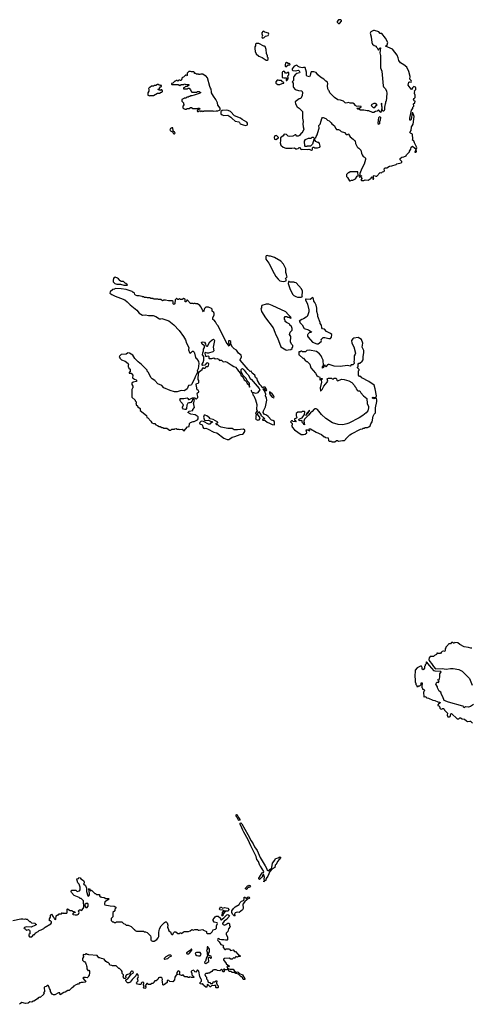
# Model space of a CAD drawing. Extents: x 1980017 to 2252640, y 74400 to 266395.
# Tile 124 of 256: x 2040346 to 2048573, y 238420 to 256360. Entities that reach past the tile are written whole.
import ezdxf

# ---------------------------------------------------------------- set-up
doc = ezdxf.new("R2010")
doc.units = 0

msp = doc.modelspace()

# ---------------------------------------------------------------- linework, layer by layer
at = {"layer": '0CON20XD'}
for points in [[(2046175, 256290), (2046210, 256335), (2046208, 256348), (2046195, 256360), (2046155, 256360), (2046130, 256325), (2046130, 256315), (2046155, 256290), (2046175, 256290)], [(2044775, 256023), (2044800, 256035), (2044823, 256057), (2044872, 256075), (2044882, 256095), (2044876, 256116), (2044813, 256133), (2044795, 256148), (2044774, 256146), (2044758, 256122), (2044758, 256105), (2044770, 256075), (2044760, 256045), (2044765, 256030), (2044775, 256023)], [(2046575, 253428), (2046615, 253432), (2046638, 253442), (2046695, 253438), (2046749, 253471), (2046755, 253490), (2046765, 253497), (2046778, 253488), (2046782, 253455), (2046790, 253455), (2046796, 253465), (2046790, 253475), (2046794, 253516), (2046805, 253520), (2046835, 253506), (2046855, 253509), (2046905, 253572), (2046915, 253578), (2046935, 253572), (2046953, 253587), (2046980, 253595), (2046990, 253605), (2046983, 253645), (2047005, 253663), (2047035, 253658), (2047085, 253690), (2047125, 253698), (2047205, 253723), (2047215, 253732), (2047295, 253752), (2047306, 253764), (2047308, 253775), (2047278, 253805), (2047275, 253830), (2047305, 253858), (2047345, 253862), (2047388, 253882), (2047390, 253895), (2047450, 253955), (2047450, 253965), (2047472, 253998), (2047480, 254035), (2047502, 254058), (2047545, 254022), (2047560, 253995), (2047560, 253985), (2047542, 253955), (2047547, 253947), (2047565, 253944), (2047575, 253952), (2047577, 253965), (2047568, 253975), (2047567, 253995), (2047578, 254025), (2047576, 254045), (2047536, 254115), (2047525, 254150), (2047500, 254165), (2047508, 254185), (2047504, 254274), (2047465, 254291), (2047456, 254305), (2047458, 254315), (2047480, 254341), (2047484, 254405), (2047495, 254425), (2047515, 254455), (2047533, 254595), (2047505, 254660), (2047495, 254660), (2047476, 254544), (2047465, 254530), (2047455, 254530), (2047451, 254565), (2047485, 254710), (2047505, 254740), (2047510, 254765), (2047527, 254785), (2047522, 254825), (2047547, 254845), (2047550, 254875), (2047535, 254880), (2047523, 254905), (2047530, 254925), (2047552, 254945), (2047552, 254985), (2047538, 255015), (2047538, 255032), (2047547, 255045), (2047530, 255055), (2047560, 255090), (2047562, 255115), (2047555, 255130), (2047528, 255142), (2047501, 255119), (2047485, 255090), (2047475, 255092), (2047424, 255164), (2047435, 255222), (2047445, 255228), (2047475, 255220), (2047482, 255235), (2047475, 255253), (2047454, 255274), (2047458, 255325), (2047433, 255415), (2047397, 255495), (2047345, 255540), (2047281, 255571), (2047254, 255615), (2047241, 255665), (2047221, 255711), (2047136, 255826), (2047010, 255875), (2047040, 255900), (2047053, 255945), (2047008, 256025), (2046945, 256108), (2046915, 256108), (2046887, 256137), (2046812, 256162), (2046789, 256161), (2046765, 256151), (2046744, 256136), (2046728, 256115), (2046748, 256048), (2046761, 255945), (2046774, 255914), (2046802, 255892), (2046840, 255875), (2046840, 255865), (2046857, 255847), (2046875, 255810), (2046885, 255810), (2046890, 255825), (2046915, 255850), (2046920, 255845), (2046907, 255755), (2046918, 255705), (2046919, 255485), (2046943, 255425), (2046968, 255155), (2046975, 255139), (2047006, 255105), (2047028, 255062), (2047032, 255015), (2047020, 254875), (2047010, 254865), (2047010, 254835), (2047003, 254827), (2046992, 254765), (2046990, 254715), (2046979, 254691), (2046959, 254695), (2046950, 254725), (2046945, 254840), (2046933, 254825), (2046942, 254755), (2046925, 254672), (2046911, 254681), (2046885, 254720), (2046858, 254692), (2046825, 254690), (2046795, 254670), (2046775, 254670), (2046705, 254700), (2046675, 254700), (2046615, 254712), (2046555, 254712), (2046525, 254730), (2046505, 254730), (2046490, 254745), (2046495, 254750), (2046545, 254752), (2046565, 254770), (2046565, 254780), (2046515, 254782), (2046495, 254778), (2046460, 254795), (2046460, 254805), (2046445, 254820), (2046415, 254837), (2046365, 254840), (2046335, 254850), (2046295, 254841), (2046275, 254847), (2046244, 254874), (2046192, 254892), (2046139, 254899), (2046083, 254943), (2045997, 255027), (2045986, 255066), (2045972, 255075), (2045962, 255102), (2045956, 255155), (2045962, 255195), (2045953, 255223), (2045925, 255238), (2045888, 255275), (2045825, 255311), (2045780, 255355), (2045745, 255400), (2045705, 255412), (2045655, 255410), (2045642, 255375), (2045637, 255343), (2045625, 255320), (2045585, 255328), (2045573, 255345), (2045573, 255405), (2045545, 255490), (2045515, 255490), (2045495, 255482), (2045445, 255492), (2045420, 255505), (2045392, 255532), (2045347, 255513), (2045310, 255465), (2045310, 255445), (2045322, 255432), (2045365, 255429), (2045425, 255438), (2045439, 255429), (2045450, 255405), (2045445, 255392), (2045395, 255377), (2045364, 255356), (2045338, 255322), (2045333, 255305), (2045336, 255254), (2045312, 255225), (2045330, 255205), (2045328, 255145), (2045332, 255125), (2045365, 255088), (2045427, 255067), (2045485, 255062), (2045500, 255035), (2045495, 254980), (2045468, 254925), (2045435, 254918), (2045367, 254863), (2045369, 254825), (2045401, 254771), (2045436, 254746), (2045498, 254685), (2045497, 254565), (2045513, 254505), (2045507, 254465), (2045510, 254405), (2045522, 254365), (2045493, 254297), (2045475, 254290), (2045445, 254250), (2045422, 254238), (2045395, 254238), (2045375, 254260), (2045365, 254261), (2045325, 254240), (2045261, 254231), (2045235, 254238), (2045205, 254269), (2045165, 254273), (2045147, 254245), (2045100, 254205), (2045100, 254155), (2045089, 254115), (2045104, 254075), (2045147, 254035), (2045195, 254017), (2045255, 254021), (2045305, 254017), (2045353, 254023), (2045375, 254007), (2045395, 254004), (2045420, 254015), (2045435, 254030), (2045445, 254030), (2045475, 253992), (2045505, 254002), (2045585, 253997), (2045615, 254000), (2045665, 253983), (2045682, 253995), (2045681, 254025), (2045690, 254040), (2045708, 254035), (2045715, 254020), (2045725, 254028), (2045772, 254028), (2045815, 254040), (2045820, 254055), (2045810, 254105), (2045795, 254120), (2045775, 254122), (2045742, 254142), (2045725, 254172), (2045705, 254180), (2045680, 254095), (2045645, 254058), (2045585, 254058), (2045575, 254050), (2045548, 254048), (2045540, 254055), (2045532, 254145), (2045550, 254175), (2045608, 254202), (2045655, 254202), (2045673, 254217), (2045695, 254220), (2045712, 254202), (2045725, 254200), (2045741, 254215), (2045746, 254234), (2045765, 254260), (2045777, 254307), (2045803, 254385), (2045798, 254435), (2045817, 254455), (2045840, 254515), (2045849, 254561), (2045860, 254575), (2045875, 254578), (2045925, 254558), (2045951, 254531), (2045982, 254515), (2046023, 254483), (2046035, 254460), (2046080, 254425), (2046098, 254385), (2046115, 254362), (2046155, 254358), (2046180, 254345), (2046205, 254322), (2046265, 254307), (2046295, 254270), (2046315, 254270), (2046325, 254278), (2046335, 254272), (2046367, 254227), (2046422, 254185), (2046445, 254160), (2046460, 254155), (2046462, 254105), (2046493, 254043), (2046505, 254030), (2046525, 254022), (2046561, 253981), (2046571, 253931), (2046588, 253895), (2046605, 253870), (2046630, 253855), (2046646, 253835), (2046646, 253815), (2046619, 253725), (2046580, 253650), (2046543, 253557), (2046543, 253535), (2046528, 253505), (2046535, 253490), (2046550, 253495), (2046565, 253520), (2046570, 253515), (2046567, 253495), (2046581, 253465), (2046560, 253435), (2046575, 253428)], [(2044855, 255620), (2044870, 255635), (2044870, 255665), (2044860, 255675), (2044858, 255702), (2044842, 255745), (2044837, 255817), (2044815, 255870), (2044805, 255880), (2044795, 255880), (2044705, 255928), (2044652, 255928), (2044640, 255915), (2044640, 255885), (2044630, 255865), (2044628, 255835), (2044635, 255780), (2044653, 255735), (2044705, 255694), (2044764, 255674), (2044835, 255620), (2044855, 255620)], [(2045195, 255500), (2045235, 255540), (2045265, 255538), (2045272, 255545), (2045270, 255555), (2045255, 255562), (2045235, 255560), (2045205, 255580), (2045190, 255565), (2045182, 255535), (2045183, 255513), (2045195, 255500)], [(2043685, 254690), (2043698, 254692), (2043705, 254700), (2043865, 254700), (2043885, 254692), (2043925, 254702), (2043955, 254700), (2043985, 254710), (2044000, 254725), (2044000, 254745), (2043953, 254803), (2043948, 254845), (2043918, 254905), (2043874, 254964), (2043843, 255025), (2043838, 255045), (2043837, 255097), (2043820, 255115), (2043808, 255145), (2043765, 255300), (2043735, 255340), (2043725, 255340), (2043685, 255370), (2043645, 255370), (2043625, 255360), (2043612, 255362), (2043605, 255370), (2043565, 255370), (2043555, 255380), (2043532, 255382), (2043530, 255395), (2043517, 255407), (2043478, 255408), (2043455, 255418), (2043430, 255415), (2043400, 255385), (2043398, 255342), (2043385, 255340), (2043378, 255348), (2043365, 255350), (2043328, 255312), (2043312, 255308), (2043300, 255295), (2043300, 255275), (2043292, 255268), (2043288, 255252), (2043275, 255250), (2043265, 255260), (2043245, 255260), (2043225, 255240), (2043215, 255250), (2043195, 255250), (2043188, 255242), (2043175, 255240), (2043138, 255202), (2043112, 255198), (2043110, 255185), (2043115, 255180), (2043235, 255180), (2043265, 255160), (2043285, 255180), (2043335, 255180), (2043345, 255190), (2043358, 255188), (2043365, 255180), (2043425, 255180), (2043430, 255175), (2043428, 255162), (2043412, 255158), (2043395, 255140), (2043362, 255138), (2043348, 255122), (2043332, 255118), (2043332, 255102), (2043405, 255100), (2043415, 255110), (2043435, 255110), (2043460, 255085), (2043462, 255062), (2043485, 255040), (2043575, 255040), (2043585, 255050), (2043615, 255050), (2043625, 255040), (2043638, 255038), (2043640, 255025), (2043617, 255013), (2043523, 254987), (2043485, 254970), (2043455, 254970), (2043445, 254960), (2043425, 254960), (2043415, 254950), (2043393, 254947), (2043375, 254930), (2043345, 254930), (2043338, 254922), (2043300, 254905), (2043300, 254875), (2043328, 254848), (2043330, 254825), (2043340, 254815), (2043320, 254785), (2043320, 254755), (2043332, 254742), (2043348, 254738), (2043355, 254730), (2043385, 254730), (2043395, 254740), (2043435, 254740), (2043455, 254760), (2043475, 254760), (2043502, 254742), (2043585, 254740), (2043595, 254750), (2043618, 254748), (2043628, 254732), (2043592, 254718), (2043580, 254705), (2043585, 254690), (2043605, 254690), (2043615, 254700), (2043635, 254700), (2043645, 254690), (2043658, 254692), (2043665, 254700), (2043678, 254698), (2043685, 254690)], [(2045215, 255250), (2045240, 255285), (2045240, 255315), (2045232, 255322), (2045230, 255335), (2045250, 255355), (2045250, 255395), (2045225, 255400), (2045212, 255388), (2045188, 255388), (2045168, 255418), (2045155, 255420), (2045135, 255408), (2045128, 255395), (2045130, 255305), (2045155, 255298), (2045198, 255298), (2045210, 255285), (2045200, 255275), (2045200, 255255), (2045215, 255250)], [(2042715, 254970), (2042725, 254980), (2042785, 254980), (2042855, 255020), (2042895, 255020), (2042922, 255038), (2042938, 255042), (2042948, 255052), (2042950, 255065), (2042935, 255080), (2042915, 255080), (2042905, 255070), (2042895, 255080), (2042870, 255085), (2042872, 255098), (2042888, 255102), (2042912, 255138), (2042928, 255142), (2042928, 255158), (2042912, 255162), (2042905, 255170), (2042885, 255170), (2042875, 255180), (2042855, 255180), (2042825, 255160), (2042795, 255160), (2042785, 255150), (2042745, 255150), (2042718, 255122), (2042702, 255118), (2042690, 255105), (2042700, 255095), (2042700, 255055), (2042680, 255025), (2042680, 254985), (2042715, 254970)], [(2045048, 255178), (2045085, 255180), (2045125, 255198), (2045157, 255203), (2045158, 255218), (2045135, 255230), (2045115, 255250), (2045075, 255250), (2045055, 255260), (2045035, 255260), (2045010, 255225), (2045010, 255205), (2045048, 255178)], [(2046785, 254760), (2046815, 254762), (2046845, 254800), (2046860, 254805), (2046840, 254825), (2046825, 254832), (2046797, 254833), (2046752, 254808), (2046755, 254790), (2046785, 254760)], [(2044465, 254432), (2044498, 254445), (2044498, 254475), (2044485, 254492), (2044399, 254539), (2044366, 254566), (2044259, 254609), (2044185, 254686), (2044145, 254706), (2044115, 254712), (2044035, 254708), (2044012, 254688), (2044012, 254645), (2044034, 254624), (2044065, 254617), (2044135, 254623), (2044193, 254585), (2044215, 254558), (2044272, 254512), (2044337, 254497), (2044349, 254489), (2044365, 254462), (2044415, 254442), (2044465, 254432)], [(2046885, 254453), (2046877, 254475), (2046891, 254575), (2046900, 254590), (2046915, 254598), (2046921, 254575), (2046915, 254530), (2046901, 254499), (2046898, 254465), (2046885, 254453)], [(2043165, 254280), (2043180, 254295), (2043172, 254302), (2043168, 254318), (2043152, 254322), (2043140, 254335), (2043138, 254388), (2043115, 254390), (2043108, 254382), (2043092, 254378), (2043088, 254362), (2043080, 254355), (2043088, 254348), (2043092, 254332), (2043128, 254318), (2043138, 254308), (2043142, 254292), (2043152, 254282), (2043165, 254280)], [(2045015, 254180), (2045060, 254205), (2045060, 254215), (2045025, 254248), (2044996, 254244), (2044980, 254215), (2044991, 254181), (2045015, 254180)], [(2046352, 253422), (2046365, 253422), (2046393, 253437), (2046415, 253438), (2046465, 253458), (2046493, 253507), (2046512, 253518), (2046508, 253588), (2046365, 253590), (2046345, 253570), (2046332, 253568), (2046302, 253538), (2046302, 253502), (2046317, 253487), (2046352, 253422)], [(2045155, 251592), (2045198, 251602), (2045200, 251625), (2045192, 251632), (2045190, 251645), (2045220, 251675), (2045210, 251685), (2045207, 251717), (2045192, 251755), (2045192, 251822), (2045152, 251905), (2045103, 251963), (2044986, 252026), (2044915, 252050), (2044891, 252051), (2044855, 252062), (2044835, 252060), (2044828, 252045), (2044833, 251995), (2044883, 251925), (2044981, 251735), (2045015, 251683), (2045055, 251630), (2045085, 251603), (2045117, 251593), (2045155, 251592)], [(2042305, 251520), (2042308, 251528), (2042280, 251555), (2042265, 251560), (2042238, 251588), (2042195, 251590), (2042185, 251600), (2042175, 251600), (2042146, 251636), (2042125, 251650), (2042085, 251668), (2042065, 251660), (2042053, 251647), (2042048, 251615), (2042052, 251585), (2042082, 251555), (2042117, 251543), (2042183, 251543), (2042245, 251523), (2042305, 251520)], [(2045475, 251302), (2045500, 251315), (2045490, 251325), (2045490, 251365), (2045500, 251375), (2045500, 251415), (2045478, 251455), (2045433, 251513), (2045380, 251565), (2045355, 251570), (2045345, 251580), (2045265, 251580), (2045255, 251590), (2045242, 251588), (2045240, 251555), (2045268, 251465), (2045292, 251405), (2045325, 251352), (2045342, 251335), (2045376, 251316), (2045405, 251307), (2045475, 251302)], [(2043335, 248860), (2043405, 248940), (2043435, 248950), (2043440, 249005), (2043458, 249022), (2043505, 249038), (2043525, 249038), (2043585, 249070), (2043600, 249085), (2043600, 249125), (2043545, 249158), (2043465, 249170), (2043410, 249205), (2043435, 249228), (2043498, 249242), (2043500, 249255), (2043532, 249295), (2043527, 249327), (2043520, 249335), (2043520, 249355), (2043510, 249365), (2043528, 249425), (2043518, 249448), (2043502, 249448), (2043493, 249437), (2043490, 249415), (2043463, 249387), (2043445, 249378), (2043425, 249380), (2043407, 249373), (2043394, 249335), (2043387, 249273), (2043375, 249260), (2043355, 249258), (2043330, 249265), (2043310, 249285), (2043310, 249305), (2043320, 249315), (2043330, 249345), (2043280, 249395), (2043278, 249408), (2043270, 249415), (2043270, 249435), (2043260, 249445), (2043275, 249460), (2043335, 249458), (2043395, 249468), (2043409, 249459), (2043421, 249441), (2043435, 249437), (2043495, 249468), (2043515, 249470), (2043535, 249470), (2043552, 249452), (2043565, 249450), (2043590, 249475), (2043592, 249495), (2043580, 249545), (2043587, 249563), (2043608, 249575), (2043608, 249585), (2043595, 249610), (2043580, 249615), (2043570, 249685), (2043558, 249715), (2043565, 249730), (2043595, 249738), (2043609, 249751), (2043608, 249785), (2043598, 249805), (2043603, 249917), (2043621, 249949), (2043672, 249985), (2043680, 250020), (2043695, 250010), (2043719, 250011), (2043733, 250017), (2043740, 250035), (2043749, 250041), (2043776, 250044), (2043788, 250055), (2043791, 250091), (2043776, 250106), (2043751, 250099), (2043716, 250064), (2043675, 250060), (2043668, 250068), (2043670, 250085), (2043690, 250115), (2043701, 250155), (2043702, 250222), (2043678, 250255), (2043681, 250289), (2043693, 250327), (2043692, 250355), (2043710, 250385), (2043710, 250415), (2043670, 250445), (2043660, 250485), (2043685, 250492), (2043715, 250482), (2043732, 250455), (2043740, 250420), (2043755, 250410), (2043765, 250412), (2043810, 250490), (2043852, 250528), (2043875, 250538), (2043889, 250529), (2043893, 250515), (2043872, 250395), (2043884, 250325), (2043865, 250307), (2043784, 250286), (2043765, 250283), (2043723, 250297), (2043716, 250275), (2043732, 250232), (2043755, 250228), (2043775, 250236), (2043785, 250232), (2043792, 250225), (2043790, 250195), (2043798, 250188), (2043845, 250188), (2043885, 250197), (2043905, 250182), (2043946, 250186), (2043970, 250175), (2043985, 250150), (2044005, 250158), (2044025, 250157), (2044055, 250129), (2044095, 250130), (2044125, 250119), (2044201, 250071), (2044245, 250040), (2044275, 250029), (2044305, 249995), (2044333, 249953), (2044366, 249916), (2044373, 249883), (2044413, 249853), (2044435, 249800), (2044474, 249774), (2044493, 249733), (2044517, 249715), (2044523, 249705), (2044525, 249668), (2044535, 249662), (2044539, 249671), (2044530, 249705), (2044534, 249725), (2044526, 249745), (2044492, 249782), (2044469, 249825), (2044414, 249884), (2044379, 249949), (2044381, 249985), (2044391, 249998), (2044405, 250002), (2044437, 249977), (2044470, 249925), (2044507, 249887), (2044542, 249825), (2044571, 249805), (2044598, 249765), (2044710, 249640), (2044721, 249615), (2044676, 249564), (2044655, 249549), (2044588, 249568), (2044578, 249578), (2044572, 249605), (2044565, 249610), (2044564, 249596), (2044572, 249585), (2044573, 249575), (2044589, 249559), (2044594, 249525), (2044612, 249505), (2044642, 249435), (2044668, 249348), (2044658, 249265), (2044670, 249235), (2044644, 249195), (2044657, 249165), (2044647, 249135), (2044650, 249095), (2044642, 249082), (2044685, 249062), (2044711, 249069), (2044723, 249085), (2044728, 249105), (2044680, 249175), (2044695, 249220), (2044740, 249165), (2044740, 249155), (2044810, 249085), (2044805, 249080), (2044775, 249080), (2044770, 249065), (2044815, 249060), (2044854, 249024), (2044899, 249009), (2044945, 248982), (2044985, 248980), (2044990, 248985), (2044985, 249040), (2044955, 249060), (2044932, 249062), (2044875, 249128), (2044840, 249155), (2044800, 249175), (2044783, 249203), (2044790, 249235), (2044827, 249305), (2044846, 249425), (2044842, 249465), (2044826, 249505), (2044832, 249535), (2044808, 249598), (2044783, 249637), (2044795, 249642), (2044807, 249637), (2044812, 249612), (2044823, 249603), (2044840, 249605), (2044848, 249615), (2044815, 249662), (2044794, 249666), (2044775, 249652), (2044764, 249664), (2044752, 249685), (2044720, 249715), (2044679, 249785), (2044674, 249814), (2044642, 249842), (2044630, 249885), (2044582, 249922), (2044560, 249955), (2044545, 249952), (2044506, 249986), (2044365, 250158), (2044360, 250165), (2044384, 250215), (2044380, 250245), (2044334, 250284), (2044295, 250337), (2044254, 250364), (2044224, 250395), (2044190, 250445), (2044192, 250495), (2044175, 250508), (2044153, 250507), (2044148, 250468), (2044169, 250439), (2044170, 250425), (2044165, 250413), (2044145, 250433), (2044109, 250485), (2043961, 250785), (2043939, 250809), (2043916, 250856), (2043886, 250886), (2043867, 250897), (2043864, 250926), (2043887, 250983), (2043888, 251005), (2043880, 251025), (2043852, 251052), (2043850, 251085), (2043840, 251095), (2043785, 251120), (2043735, 251120), (2043715, 251100), (2043695, 251040), (2043680, 251055), (2043650, 251125), (2043630, 251155), (2043585, 251180), (2043555, 251180), (2043545, 251190), (2043525, 251190), (2043515, 251180), (2043505, 251190), (2043455, 251190), (2043405, 251250), (2043392, 251248), (2043382, 251238), (2043378, 251222), (2043360, 251220), (2043360, 251265), (2043335, 251280), (2043305, 251260), (2043275, 251260), (2043255, 251280), (2043238, 251262), (2043225, 251260), (2043208, 251278), (2043202, 251278), (2043180, 251255), (2043180, 251225), (2043170, 251215), (2043170, 251185), (2043155, 251170), (2043140, 251185), (2043140, 251225), (2043125, 251240), (2043055, 251240), (2043005, 251250), (2042965, 251250), (2042958, 251242), (2042945, 251240), (2042915, 251260), (2042875, 251260), (2042865, 251270), (2042785, 251270), (2042775, 251280), (2042735, 251280), (2042725, 251290), (2042675, 251290), (2042655, 251298), (2042615, 251300), (2042605, 251310), (2042585, 251310), (2042577, 251317), (2042545, 251320), (2042525, 251330), (2042485, 251330), (2042455, 251340), (2042442, 251352), (2042438, 251378), (2042425, 251390), (2042412, 251392), (2042395, 251410), (2042343, 251423), (2042285, 251447), (2042193, 251457), (2042085, 251460), (2042075, 251450), (2042040, 251445), (2041995, 251400), (2041990, 251375), (2042025, 251350), (2042075, 251330), (2042085, 251320), (2042185, 251288), (2042260, 251255), (2042305, 251222), (2042360, 251165), (2042480, 251065), (2042522, 251015), (2042585, 250979), (2042635, 250982), (2042695, 250972), (2042775, 250970), (2042825, 250951), (2042895, 250909), (2042915, 250907), (2042935, 250916), (2043065, 250876), (2043155, 250803), (2043254, 250694), (2043331, 250585), (2043364, 250525), (2043384, 250464), (2043430, 250385), (2043424, 250345), (2043438, 250295), (2043457, 250283), (2043495, 250320), (2043505, 250320), (2043523, 250303), (2043532, 250285), (2043548, 250205), (2043560, 250185), (2043575, 250180), (2043602, 250132), (2043610, 250095), (2043595, 250000), (2043582, 249965), (2043583, 249937), (2043540, 249855), (2043536, 249835), (2043513, 249777), (2043476, 249714), (2043465, 249702), (2043420, 249695), (2043400, 249635), (2043357, 249603), (2043345, 249598), (2043285, 249602), (2043215, 249577), (2043167, 249577), (2043085, 249602), (2042975, 249652), (2042933, 249693), (2042865, 249728), (2042805, 249788), (2042762, 249815), (2042742, 249835), (2042685, 249940), (2042670, 249955), (2042670, 249975), (2042568, 250078), (2042504, 250124), (2042445, 250188), (2042410, 250245), (2042345, 250287), (2042315, 250290), (2042309, 250281), (2042285, 250268), (2042195, 250258), (2042162, 250228), (2042160, 250215), (2042168, 250208), (2042170, 250195), (2042200, 250165), (2042265, 250140), (2042320, 250095), (2042328, 250075), (2042320, 250065), (2042320, 250035), (2042328, 250028), (2042332, 250012), (2042360, 249995), (2042360, 249945), (2042342, 249938), (2042342, 249922), (2042378, 249918), (2042410, 249885), (2042400, 249835), (2042435, 249810), (2042465, 249800), (2042480, 249785), (2042465, 249770), (2042413, 249757), (2042390, 249735), (2042390, 249715), (2042410, 249685), (2042410, 249655), (2042400, 249645), (2042398, 249632), (2042390, 249625), (2042390, 249485), (2042450, 249425), (2042450, 249415), (2042470, 249395), (2042470, 249375), (2042460, 249365), (2042468, 249358), (2042470, 249345), (2042490, 249325), (2042490, 249315), (2042540, 249275), (2042542, 249242), (2042658, 249148), (2042662, 249112), (2042678, 249108), (2042738, 249048), (2042752, 249012), (2042785, 249000), (2042805, 249000), (2042825, 248980), (2042858, 248968), (2042885, 248950), (2042905, 248950), (2042935, 248930), (2042955, 248930), (2042965, 248920), (2043025, 248920), (2043075, 248880), (2043098, 248882), (2043115, 248900), (2043165, 248900), (2043173, 248907), (2043195, 248910), (2043215, 248900), (2043245, 248900), (2043265, 248892), (2043305, 248900), (2043328, 248878), (2043335, 248860)], [(2045215, 250338), (2045235, 250342), (2045288, 250352), (2045308, 250372), (2045310, 250385), (2045320, 250395), (2045320, 250425), (2045305, 250440), (2045282, 250485), (2045283, 250585), (2045262, 250625), (2045272, 250668), (2045310, 250705), (2045310, 250735), (2045297, 250767), (2045270, 250795), (2045268, 250808), (2045258, 250818), (2045205, 250840), (2045182, 250862), (2045180, 250885), (2045170, 250895), (2045170, 250935), (2045185, 250950), (2045215, 250950), (2045225, 250940), (2045255, 250940), (2045285, 250920), (2045290, 250925), (2045288, 250938), (2045232, 250992), (2045220, 251005), (2045220, 251015), (2045197, 251037), (2044944, 251154), (2044885, 251177), (2044835, 251178), (2044760, 251150), (2044750, 251135), (2044750, 251105), (2044742, 251095), (2044750, 251045), (2044824, 250925), (2044963, 250745), (2044997, 250667), (2045010, 250615), (2045040, 250565), (2045105, 250400), (2045195, 250342), (2045215, 250338)], [(2045785, 250452), (2045836, 250494), (2045842, 250515), (2045840, 250535), (2045873, 250567), (2045905, 250568), (2045979, 250549), (2046007, 250553), (2046026, 250574), (2046030, 250625), (2046007, 250645), (2045936, 250676), (2045899, 250719), (2045865, 250730), (2045853, 250743), (2045842, 250795), (2045820, 250825), (2045820, 250845), (2045780, 250955), (2045778, 250985), (2045760, 251045), (2045760, 251105), (2045749, 251159), (2045725, 251210), (2045703, 251233), (2045698, 251275), (2045685, 251300), (2045635, 251262), (2045565, 251270), (2045550, 251265), (2045550, 251255), (2045590, 251175), (2045611, 251075), (2045613, 251035), (2045595, 250980), (2045582, 250955), (2045565, 250938), (2045515, 250908), (2045485, 250900), (2045440, 250865), (2045448, 250858), (2045450, 250845), (2045495, 250800), (2045530, 250735), (2045605, 250708), (2045660, 250675), (2045658, 250662), (2045625, 250660), (2045602, 250638), (2045598, 250622), (2045590, 250615), (2045590, 250595), (2045600, 250575), (2045680, 250485), (2045757, 250457), (2045785, 250452)], [(2046085, 248670), (2046115, 248690), (2046135, 248690), (2046155, 248680), (2046225, 248692), (2046265, 248690), (2046290, 248715), (2046290, 248725), (2046302, 248738), (2046360, 248795), (2046390, 248815), (2046555, 248897), (2046592, 248908), (2046605, 248920), (2046625, 248920), (2046635, 248930), (2046685, 248930), (2046692, 248938), (2046705, 248940), (2046728, 248962), (2046742, 248998), (2046767, 249033), (2046787, 249135), (2046805, 249172), (2046829, 249195), (2046829, 249285), (2046855, 249405), (2046852, 249435), (2046846, 249456), (2046835, 249470), (2046816, 249455), (2046795, 249451), (2046775, 249464), (2046773, 249475), (2046785, 249485), (2046835, 249477), (2046844, 249505), (2046822, 249635), (2046801, 249701), (2046705, 249770), (2046580, 249835), (2046558, 249858), (2046535, 249860), (2046520, 249885), (2046520, 249965), (2046528, 249972), (2046530, 249985), (2046500, 250015), (2046502, 250028), (2046510, 250035), (2046510, 250085), (2046525, 250100), (2046545, 250100), (2046585, 250140), (2046602, 250165), (2046603, 250215), (2046616, 250295), (2046614, 250335), (2046582, 250395), (2046596, 250465), (2046572, 250532), (2046511, 250571), (2046435, 250559), (2046414, 250546), (2046389, 250515), (2046396, 250465), (2046435, 250400), (2046462, 250285), (2046458, 250265), (2046438, 250235), (2046442, 250165), (2046432, 250125), (2046440, 250115), (2046440, 250095), (2046418, 250072), (2046385, 250070), (2046365, 250050), (2046315, 250058), (2046185, 250043), (2046075, 250050), (2045985, 250077), (2045967, 250077), (2045955, 250072), (2045925, 250032), (2045915, 250040), (2045905, 250070), (2045888, 250052), (2045883, 250025), (2045865, 250012), (2045862, 250035), (2045878, 250062), (2045872, 250155), (2045848, 250205), (2045840, 250235), (2045805, 250272), (2045752, 250312), (2045625, 250338), (2045575, 250330), (2045555, 250310), (2045495, 250310), (2045485, 250320), (2045465, 250320), (2045455, 250310), (2045432, 250308), (2045430, 250255), (2045445, 250250), (2045505, 250190), (2045515, 250190), (2045535, 250170), (2045545, 250150), (2045557, 250147), (2045575, 250130), (2045585, 250130), (2045630, 250085), (2045652, 250015), (2045735, 249920), (2045762, 249875), (2045785, 249857), (2045805, 249850), (2045815, 249838), (2045815, 249800), (2045828, 249802), (2045845, 249822), (2045855, 249820), (2045855, 249810), (2045840, 249795), (2045844, 249755), (2045817, 249655), (2045825, 249600), (2045835, 249600), (2045856, 249624), (2045886, 249684), (2045947, 249755), (2045958, 249775), (2045950, 249815), (2045973, 249827), (2046035, 249830), (2046040, 249815), (2046055, 249810), (2046075, 249830), (2046105, 249830), (2046120, 249815), (2046122, 249795), (2046135, 249782), (2046215, 249808), (2046255, 249802), (2046345, 249778), (2046399, 249749), (2046448, 249695), (2046452, 249675), (2046471, 249661), (2046477, 249635), (2046495, 249608), (2046505, 249600), (2046540, 249595), (2046561, 249561), (2046608, 249505), (2046668, 249455), (2046679, 249365), (2046698, 249315), (2046701, 249285), (2046690, 249235), (2046656, 249194), (2046595, 249147), (2046528, 249105), (2046345, 249011), (2046304, 248996), (2046235, 248981), (2046145, 248984), (2046046, 249016), (2045922, 249092), (2045842, 249165), (2045770, 249255), (2045745, 249270), (2045725, 249270), (2045710, 249265), (2045676, 249224), (2045641, 249199), (2045608, 249155), (2045536, 249084), (2045522, 249045), (2045535, 248980), (2045525, 248982), (2045520, 248995), (2045498, 249015), (2045488, 249058), (2045454, 249054), (2045434, 249064), (2045430, 249075), (2045443, 249087), (2045493, 249107), (2045532, 249168), (2045540, 249215), (2045535, 249220), (2045495, 249220), (2045485, 249210), (2045415, 249210), (2045380, 249185), (2045380, 249145), (2045392, 249115), (2045388, 249102), (2045350, 249085), (2045352, 249062), (2045365, 249060), (2045380, 249035), (2045325, 249040), (2045315, 249050), (2045295, 249050), (2045280, 249035), (2045310, 249005), (2045310, 248975), (2045302, 248968), (2045300, 248955), (2045310, 248945), (2045310, 248935), (2045352, 248885), (2045475, 248800), (2045515, 248800), (2045545, 248810), (2045580, 248835), (2045565, 248890), (2045587, 248887), (2045625, 248870), (2045630, 248885), (2045620, 248895), (2045622, 248908), (2045645, 248908), (2045750, 248845), (2045845, 248800), (2045895, 248760), (2045905, 248760), (2045915, 248750), (2045965, 248740), (2045973, 248693), (2045983, 248683), (2046025, 248680), (2046035, 248670), (2046085, 248670)], [(2044975, 249472), (2044982, 249485), (2044967, 249515), (2044944, 249545), (2044895, 249580), (2044895, 249560), (2044912, 249525), (2044947, 249485), (2044975, 249472)], [(2045565, 249150), (2045570, 249170), (2045595, 249190), (2045608, 249205), (2045610, 249220), (2045625, 249230), (2045627, 249247), (2045612, 249235), (2045610, 249220), (2045575, 249190), (2045570, 249170), (2045560, 249165), (2045565, 249150)], [(2044155, 248712), (2044176, 248724), (2044214, 248756), (2044265, 248768), (2044365, 248802), (2044405, 248808), (2044425, 248818), (2044448, 248855), (2044445, 248880), (2044425, 248898), (2044315, 248887), (2044255, 248890), (2044215, 248910), (2044135, 248912), (2044018, 248938), (2043983, 248953), (2043958, 248978), (2043935, 248980), (2043920, 248995), (2043925, 249010), (2043958, 249012), (2043955, 249028), (2043870, 249075), (2043816, 249086), (2043803, 249105), (2043758, 249145), (2043725, 249157), (2043707, 249153), (2043697, 249115), (2043711, 249061), (2043735, 249058), (2043786, 249066), (2043835, 249040), (2043845, 249040), (2043858, 249022), (2043832, 249018), (2043807, 248993), (2043785, 248992), (2043697, 249037), (2043665, 249043), (2043645, 249038), (2043629, 249021), (2043623, 249005), (2043628, 248995), (2043668, 248978), (2043677, 248965), (2043682, 248935), (2043695, 248916), (2043715, 248911), (2043735, 248917), (2043766, 248906), (2043885, 248843), (2043935, 248830), (2044062, 248735), (2044125, 248712), (2044155, 248712)], [(2048585, 244912), (2048565, 244908), (2048523, 244923), (2048443, 244933), (2048363, 244973), (2048327, 245007), (2048275, 245010), (2048265, 245000), (2048245, 245000), (2048235, 245010), (2048215, 245010), (2048195, 244990), (2048162, 244988), (2048152, 244978), (2048148, 244962), (2048112, 244928), (2048108, 244912), (2048100, 244905), (2048100, 244865), (2048088, 244852), (2048075, 244850), (2048065, 244860), (2048058, 244852), (2048042, 244848), (2048022, 244828), (2048015, 244810), (2047965, 244810), (2047958, 244818), (2047945, 244820), (2047938, 244792), (2047902, 244778), (2047885, 244760), (2047825, 244760), (2047808, 244732), (2047801, 244705), (2047804, 244685), (2047817, 244665), (2047851, 244631), (2047885, 244577), (2047922, 244535), (2048045, 244537), (2048115, 244524), (2048195, 244540), (2048245, 244540), (2048345, 244518), (2048408, 244488), (2048538, 244355), (2048590, 244235)], [(2048612, 243885), (2048556, 243844), (2048525, 243836), (2048465, 243840), (2048450, 243825), (2048435, 243822), (2048430, 243835), (2048440, 243845), (2048420, 243855), (2048155, 243926), (2048080, 243955), (2048053, 244025), (2048030, 244065), (2048018, 244108), (2047988, 244125), (2047960, 244185), (2047957, 244207), (2047930, 244255), (2047945, 244290), (2047965, 244290), (2047976, 244284), (2047987, 244317), (2047978, 244328), (2047960, 244335), (2047985, 244340), (2047995, 244350), (2048000, 244385), (2047997, 244443), (2048022, 244475), (2048017, 244485), (2047915, 244488), (2047896, 244496), (2047812, 244592), (2047765, 244656), (2047755, 244658), (2047748, 244652), (2047750, 244625), (2047730, 244605), (2047730, 244585), (2047720, 244575), (2047720, 244545), (2047698, 244512), (2047680, 244525), (2047680, 244555), (2047672, 244562), (2047668, 244578), (2047645, 244580), (2047638, 244572), (2047585, 244550), (2047553, 244507), (2047543, 244385), (2047550, 244345), (2047548, 244295), (2047560, 244265), (2047560, 244245), (2047578, 244228), (2047582, 244212), (2047605, 244210), (2047615, 244220), (2047638, 244222), (2047660, 244245), (2047662, 244278), (2047678, 244278), (2047680, 244245), (2047670, 244235), (2047670, 244195), (2047680, 244185), (2047682, 244162), (2047705, 244160), (2047718, 244145), (2047710, 244115), (2047700, 244105), (2047710, 244025), (2047715, 244020), (2047745, 244030), (2047752, 244012), (2047765, 244002), (2047795, 244000), (2047873, 243963), (2047910, 243955), (2047965, 243930), (2047995, 243928), (2048008, 243918), (2047998, 243902), (2047982, 243898), (2047962, 243878), (2047962, 243862), (2047988, 243858), (2047992, 243842), (2048000, 243835), (2048000, 243815), (2048012, 243802), (2048035, 243800), (2048045, 243810), (2048068, 243808), (2048080, 243795), (2048082, 243782), (2048137, 243727), (2048133, 243687), (2048145, 243660), (2048173, 243657), (2048186, 243664), (2048197, 243683), (2048200, 243715), (2048215, 243720), (2048315, 243620), (2048345, 243620), (2048363, 243637), (2048375, 243640), (2048405, 243620), (2048448, 243618), (2048484, 243584), (2048505, 243572), (2048545, 243580), (2048557, 243577), (2048595, 243540)], [(2044345, 241772), (2044335, 241774), (2044325, 241787), (2044304, 241835), (2044288, 241855), (2044284, 241866), (2044293, 241877), (2044306, 241875), (2044335, 241826), (2044354, 241785), (2044354, 241776), (2044345, 241772)], [(2044795, 240650), (2044794, 240665), (2044803, 240677), (2044799, 240705), (2044807, 240735), (2044785, 240790), (2044773, 240777), (2044765, 240737), (2044744, 240726), (2044715, 240697), (2044703, 240705), (2044704, 240716), (2044762, 240815), (2044775, 240822), (2044785, 240820), (2044795, 240840), (2044735, 240940), (2044722, 240952), (2044697, 241025), (2044668, 241058), (2044651, 241115), (2044554, 241305), (2044506, 241415), (2044427, 241555), (2044414, 241595), (2044390, 241635), (2044362, 241705), (2044362, 241718), (2044375, 241724), (2044395, 241709), (2044500, 241515), (2044561, 241401), (2044597, 241345), (2044622, 241292), (2044671, 241221), (2044728, 241095), (2044821, 240941), (2044842, 240902), (2044852, 240865), (2044864, 240855), (2044887, 240853), (2044905, 240878), (2044931, 240899), (2044939, 240915), (2044951, 240989), (2044992, 241045), (2045006, 241074), (2045055, 241088), (2045085, 241104), (2045101, 241095), (2045040, 241025), (2045021, 240969), (2045000, 240955), (2044997, 240913), (2044940, 240880), (2044901, 240839), (2044864, 240755), (2044836, 240715), (2044833, 240703), (2044840, 240685), (2044827, 240673), (2044812, 240668), (2044795, 240650)], [(2041332, 240498), (2041375, 240500), (2041380, 240485), (2041395, 240478), (2041435, 240490), (2041447, 240503), (2041450, 240555), (2041428, 240608), (2041408, 240635), (2041394, 240674), (2041390, 240705), (2041418, 240712), (2041425, 240730), (2041445, 240727), (2041457, 240707), (2041508, 240675), (2041522, 240645), (2041520, 240625), (2041510, 240615), (2041547, 240585), (2041562, 240535), (2041566, 240475), (2041587, 240397), (2041595, 240392), (2041605, 240398), (2041618, 240415), (2041610, 240505), (2041598, 240525), (2041615, 240532), (2041635, 240490), (2041655, 240500), (2041702, 240452), (2041715, 240440), (2041728, 240438), (2041745, 240420), (2041798, 240418), (2041800, 240395), (2041815, 240380), (2041825, 240380), (2041835, 240370), (2041885, 240368), (2041915, 240350), (2041967, 240347), (2041978, 240338), (2041900, 240285), (2041900, 240275), (2041890, 240265), (2041890, 240245), (2041900, 240235), (2041995, 240213), (2042065, 240208), (2042098, 240188), (2042098, 240172), (2042080, 240155), (2042080, 240125), (2042040, 240095), (2042040, 240015), (2042010, 239985), (2042010, 239945), (2042035, 239920), (2042055, 239920), (2042065, 239910), (2042095, 239910), (2042105, 239920), (2042205, 239920), (2042235, 239890), (2042265, 239880), (2042285, 239860), (2042325, 239860), (2042378, 239838), (2042425, 239790), (2042440, 239785), (2042440, 239775), (2042450, 239765), (2042473, 239753), (2042605, 239750), (2042615, 239740), (2042635, 239740), (2042668, 239728), (2042730, 239665), (2042738, 239645), (2042734, 239594), (2042741, 239581), (2042765, 239568), (2042795, 239568), (2042845, 239602), (2042871, 239629), (2042880, 239655), (2042882, 239715), (2042878, 239735), (2042889, 239761), (2042893, 239795), (2042925, 239852), (2042987, 239913), (2043005, 239920), (2043015, 239920), (2043032, 239902), (2043042, 239865), (2043038, 239818), (2043052, 239802), (2043065, 239760), (2043095, 239740), (2043102, 239725), (2043103, 239703), (2043115, 239690), (2043138, 239692), (2043150, 239725), (2043165, 239740), (2043192, 239742), (2043225, 239710), (2043255, 239710), (2043265, 239720), (2043285, 239720), (2043295, 239710), (2043324, 239736), (2043345, 239748), (2043422, 239748), (2043452, 239758), (2043485, 239780), (2043505, 239772), (2043535, 239780), (2043585, 239780), (2043595, 239770), (2043615, 239768), (2043645, 239778), (2043685, 239780), (2043692, 239772), (2043748, 239748), (2043750, 239725), (2043762, 239712), (2043825, 239710), (2043855, 239740), (2043870, 239775), (2043915, 239787), (2043934, 239806), (2043930, 239850), (2043952, 239895), (2043943, 239903), (2043886, 239916), (2043868, 239945), (2043870, 239965), (2043905, 240012), (2043925, 240028), (2043960, 240025), (2044005, 239990), (2044004, 239964), (2044015, 239960), (2044065, 239996), (2044120, 240050), (2044135, 240057), (2044156, 240046), (2044168, 240035), (2044163, 240017), (2044114, 239966), (2044070, 239935), (2044042, 239895), (2044042, 239885), (2044054, 239874), (2044075, 239862), (2044100, 239875), (2044135, 239898), (2044155, 239900), (2044167, 239887), (2044170, 239855), (2044180, 239845), (2044177, 239823), (2044152, 239795), (2044138, 239745), (2044108, 239715), (2044108, 239698), (2044132, 239645), (2044132, 239595), (2044125, 239588), (2044095, 239588), (2044065, 239597), (2044025, 239593), (2043993, 239603), (2043975, 239618), (2043954, 239616), (2043948, 239595), (2043955, 239580), (2043980, 239560), (2044011, 239511), (2044047, 239497), (2044060, 239485), (2044050, 239475), (2044050, 239455), (2044085, 239420), (2044095, 239420), (2044105, 239430), (2044155, 239432), (2044170, 239425), (2044185, 239400), (2044235, 239410), (2044262, 239382), (2044275, 239380), (2044322, 239332), (2044335, 239330), (2044370, 239295), (2044365, 239290), (2044335, 239290), (2044315, 239280), (2044285, 239290), (2044280, 239275), (2044265, 239260), (2044255, 239260), (2044245, 239270), (2044215, 239240), (2044195, 239240), (2044165, 239258), (2044075, 239252), (2044060, 239245), (2044058, 239228), (2044110, 239165), (2044110, 239155), (2044170, 239115), (2044155, 239102), (2044142, 239112), (2044125, 239110), (2044120, 239095), (2044135, 239070), (2044175, 239058), (2044235, 239060), (2044275, 239000), (2044295, 239000), (2044308, 239012), (2044325, 239008), (2044353, 238983), (2044405, 238958), (2044448, 238885), (2044445, 238870), (2044420, 238875), (2044408, 238908), (2044395, 238920), (2044382, 238922), (2044332, 238972), (2044283, 238983), (2044255, 239000), (2044215, 239000), (2044197, 239017), (2044165, 239020), (2044135, 239060), (2044108, 239048), (2044088, 239048), (2044075, 239060), (2044065, 239060), (2044060, 239055), (2044062, 239042), (2044070, 239035), (2044070, 239015), (2044065, 239012), (2044053, 239013), (2044040, 239025), (2044040, 239045), (2044025, 239060), (2043995, 239032), (2043948, 239038), (2043925, 239050), (2043885, 239048), (2043865, 239040), (2043845, 239018), (2043795, 238990), (2043775, 238990), (2043765, 238980), (2043735, 238980), (2043720, 238965), (2043730, 238935), (2043750, 238915), (2043750, 238885), (2043770, 238865), (2043782, 238822), (2043807, 238817), (2043825, 238800), (2043865, 238800), (2043872, 238828), (2043895, 238830), (2043925, 238850), (2043940, 238850), (2043930, 238805), (2043942, 238772), (2043960, 238755), (2043960, 238725), (2043955, 238720), (2043925, 238720), (2043920, 238725), (2043920, 238755), (2043905, 238770), (2043895, 238760), (2043843, 238757), (2043825, 238740), (2043815, 238740), (2043782, 238772), (2043775, 238790), (2043760, 238775), (2043758, 238732), (2043735, 238730), (2043700, 238765), (2043697, 238777), (2043678, 238798), (2043665, 238790), (2043634, 238794), (2043633, 238817), (2043658, 238842), (2043660, 238865), (2043650, 238875), (2043630, 238925), (2043612, 239025), (2043585, 239048), (2043552, 239008), (2043535, 239010), (2043530, 239025), (2043515, 239040), (2043482, 239028), (2043470, 239015), (2043472, 239002), (2043480, 238995), (2043482, 238955), (2043518, 238918), (2043520, 238910), (2043475, 238910), (2043445, 238920), (2043435, 238910), (2043415, 238910), (2043405, 238920), (2043355, 238922), (2043325, 238958), (2043305, 238942), (2043293, 238943), (2043252, 238962), (2043262, 238988), (2043262, 239012), (2043250, 239025), (2043233, 239027), (2043202, 238995), (2043212, 238972), (2043230, 238965), (2043205, 238960), (2043195, 238950), (2043172, 238915), (2043168, 238865), (2043138, 238832), (2043083, 238833), (2043065, 238852), (2043045, 238858), (2043033, 238847), (2043030, 238815), (2042985, 238780), (2042965, 238770), (2042953, 238773), (2042948, 238835), (2042940, 238845), (2042948, 238875), (2042940, 238895), (2042925, 238906), (2042891, 238909), (2042877, 238903), (2042860, 238875), (2042835, 238850), (2042810, 238845), (2042790, 238825), (2042778, 238802), (2042755, 238800), (2042732, 238778), (2042695, 238782), (2042675, 238800), (2042665, 238800), (2042630, 238755), (2042646, 238736), (2042646, 238726), (2042638, 238712), (2042625, 238707), (2042612, 238715), (2042604, 238735), (2042612, 238755), (2042600, 238775), (2042610, 238805), (2042605, 238820), (2042585, 238822), (2042570, 238815), (2042562, 238805), (2042568, 238792), (2042545, 238782), (2042515, 238782), (2042495, 238790), (2042475, 238810), (2042478, 238825), (2042502, 238845), (2042494, 238885), (2042511, 238925), (2042501, 238965), (2042485, 238974), (2042475, 238970), (2042461, 238939), (2042395, 238872), (2042357, 238823), (2042335, 238811), (2042313, 238813), (2042287, 238835), (2042278, 238855), (2042280, 238865), (2042315, 238887), (2042378, 238972), (2042417, 238995), (2042416, 239016), (2042395, 239024), (2042385, 239021), (2042364, 239006), (2042352, 238978), (2042292, 238958), (2042272, 238935), (2042278, 238902), (2042265, 238890), (2042245, 238890), (2042230, 238935), (2042238, 238942), (2042240, 238955), (2042212, 238982), (2042210, 239015), (2042200, 239035), (2042165, 239070), (2042155, 239070), (2042105, 239120), (2042035, 239120), (2042025, 239130), (2041992, 239132), (2041980, 239145), (2041980, 239155), (2041955, 239180), (2041945, 239180), (2041915, 239200)], [(2044475, 240510), (2044462, 240522), (2044460, 240535), (2044478, 240552), (2044482, 240568), (2044495, 240580), (2044515, 240580), (2044525, 240588), (2044548, 240578), (2044530, 240555), (2044492, 240538), (2044490, 240525), (2044475, 240510)], [(2040223, 239947), (2040365, 239978), (2040405, 239980), (2040425, 239972), (2040455, 239980), (2040463, 239973), (2040485, 239970), (2040525, 239930), (2040538, 239928), (2040562, 239902), (2040625, 239900), (2040642, 239882), (2040650, 239875), (2040635, 239860), (2040555, 239828), (2040467, 239833), (2040420, 239815), (2040425, 239800), (2040448, 239798), (2040461, 239781), (2040475, 239772), (2040505, 239780), (2040523, 239773), (2040532, 239755), (2040530, 239705), (2040515, 239690), (2040510, 239665), (2040525, 239650), (2040565, 239650), (2040605, 239690), (2040625, 239690), (2040630, 239715), (2040645, 239730), (2040680, 239745), (2040698, 239762), (2040740, 239775), (2040785, 239802), (2040794, 239816), (2040812, 239828), (2040916, 239884), (2040928, 239905), (2040928, 239925), (2040905, 239940), (2040892, 239942), (2040890, 239975), (2040910, 240005), (2040910, 240045), (2040925, 240060), (2040954, 240014), (2040971, 240001), (2040977, 239975), (2040997, 239963), (2041006, 239974), (2041010, 240035), (2041032, 240048), (2041055, 240050), (2041065, 240070), (2041105, 240070), (2041125, 240090), (2041132, 240082), (2041148, 240078), (2041205, 240080), (2041213, 240097), (2041210, 240155), (2041215, 240160), (2041265, 240130), (2041295, 240130), (2041315, 240110), (2041335, 240110), (2041342, 240102), (2041358, 240098), (2041355, 240090), (2041332, 240088), (2041310, 240065), (2041318, 240058), (2041355, 240050), (2041395, 240052), (2041416, 240064), (2041430, 240095), (2041420, 240125), (2041435, 240140), (2041455, 240140), (2041465, 240130), (2041485, 240140), (2041513, 240185), (2041509, 240305), (2041465, 240350), (2041445, 240350), (2041427, 240367), (2041341, 240401), (2041292, 240455), (2041282, 240475), (2041282, 240485), (2041295, 240500), (2041332, 240498)], [(2041575, 240184), (2041592, 240208), (2041596, 240246), (2041586, 240256), (2041555, 240258), (2041532, 240238), (2041532, 240212), (2041554, 240184), (2041575, 240184)], [(2044265, 240030), (2044252, 240032), (2044221, 240061), (2044210, 240095), (2044213, 240125), (2044243, 240167), (2044273, 240197), (2044343, 240237), (2044364, 240276), (2044388, 240302), (2044426, 240314), (2044434, 240334), (2044435, 240370), (2044445, 240370), (2044485, 240346), (2044505, 240371), (2044515, 240376), (2044525, 240372), (2044531, 240355), (2044525, 240345), (2044496, 240334), (2044479, 240315), (2044447, 240295), (2044438, 240272), (2044413, 240245), (2044420, 240165), (2044410, 240155), (2044408, 240142), (2044345, 240090), (2044305, 240101), (2044274, 240086), (2044258, 240065), (2044258, 240048), (2044270, 240035), (2044265, 240030)], [(2044145, 240120), (2044085, 240120), (2044045, 240137), (2043995, 240144), (2043989, 240155), (2043998, 240185), (2044005, 240196), (2044045, 240174), (2044075, 240182), (2044140, 240170), (2044154, 240145), (2044152, 240128), (2044145, 240120)], [(2044035, 240030), (2044020, 240045), (2044040, 240065), (2044040, 240095), (2044055, 240108), (2044088, 240108), (2044052, 240068), (2044045, 240032), (2044035, 240030)], [(2041915, 239200), (2041885, 239240), (2041835, 239252), (2041807, 239267), (2041785, 239268), (2041757, 239307), (2041605, 239320), (2041595, 239330), (2041575, 239330), (2041565, 239340), (2041552, 239338), (2041535, 239320), (2041505, 239330), (2041500, 239305), (2041508, 239298), (2041510, 239285), (2041490, 239255), (2041490, 239225), (2041512, 239202), (2041528, 239198), (2041548, 239178), (2041550, 239155), (2041560, 239145), (2041562, 239118), (2041570, 239105), (2041570, 239065), (2041592, 239032), (2041605, 239040), (2041620, 239025), (2041620, 238975), (2041610, 238965), (2041610, 238945), (2041602, 238938), (2041600, 238925), (2041576, 238904), (2041545, 238910), (2041514, 238906), (2041498, 238895), (2041533, 238853), (2041548, 238845), (2041550, 238835), (2041540, 238825), (2041505, 238818), (2041465, 238820), (2041455, 238810), (2041435, 238810), (2041415, 238790), (2041395, 238790), (2041385, 238780), (2041355, 238770), (2041337, 238753), (2041325, 238750), (2041315, 238730), (2041305, 238720), (2041295, 238720), (2041245, 238670), (2041225, 238670), (2041175, 238642), (2041153, 238637), (2041085, 238590), (2041075, 238630), (2041055, 238630), (2040985, 238590), (2040965, 238590), (2040940, 238605), (2040924, 238624), (2040910, 238655), (2040910, 238675), (2040890, 238705), (2040880, 238745), (2040865, 238760), (2040845, 238760), (2040828, 238742), (2040805, 238740), (2040790, 238725), (2040798, 238655), (2040782, 238628), (2040790, 238615), (2040788, 238602), (2040720, 238545), (2040705, 238548), (2040685, 238538), (2040673, 238517), (2040605, 238478), (2040585, 238478), (2040565, 238462), (2040530, 238465), (2040502, 238438), (2040455, 238432), (2040385, 238452), (2040362, 238435), (2040345, 238420)], [(2043395, 239338), (2043425, 239340), (2043444, 239355), (2043480, 239405), (2043482, 239415), (2043475, 239430), (2043449, 239401), (2043382, 239355), (2043382, 239345), (2043395, 239338)], [(2043605, 239301), (2043635, 239303), (2043653, 239325), (2043648, 239348), (2043635, 239362), (2043565, 239364), (2043541, 239349), (2043548, 239328), (2043575, 239310), (2043605, 239301)], [(2043735, 239161), (2043789, 239201), (2043787, 239263), (2043794, 239276), (2043805, 239280), (2043825, 239262), (2043835, 239262), (2043843, 239275), (2043836, 239296), (2043798, 239308), (2043788, 239318), (2043788, 239345), (2043802, 239375), (2043803, 239423), (2043775, 239470), (2043760, 239465), (2043760, 239415), (2043752, 239405), (2043753, 239383), (2043760, 239375), (2043760, 239335), (2043770, 239325), (2043770, 239305), (2043752, 239275), (2043731, 239209), (2043714, 239185), (2043717, 239167), (2043735, 239161)], [(2042985, 239244), (2043045, 239256), (2043073, 239287), (2043105, 239298), (2043110, 239305), (2043100, 239315), (2043063, 239317), (2043011, 239285), (2042980, 239255), (2042980, 239245), (2042985, 239244)]]:
    msp.add_lwpolyline(points, dxfattribs=at)

doc.saveas('drawing.dxf')
